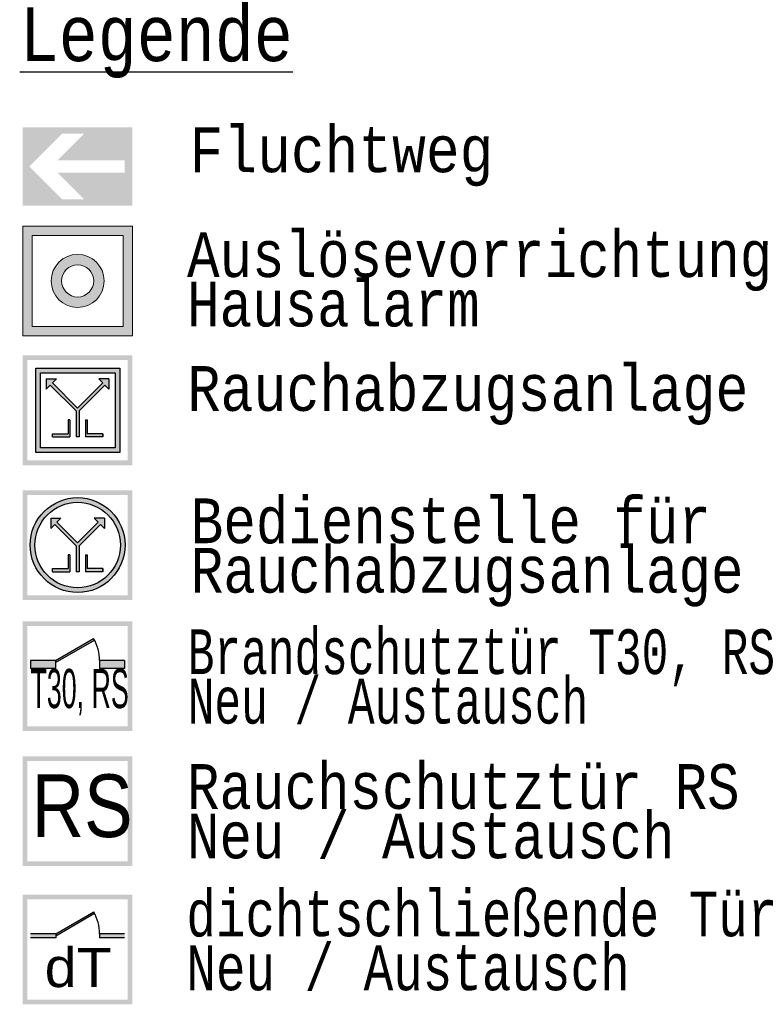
# Model space of a CAD drawing. Header units: metres. Extents: x -5 to 193, y -17 to 20.
# Tile 4 of 22: x -5.353 to -5.3119, y -4.9118 to -4.8568. Entities that reach past the tile are written whole.
import ezdxf

# ---------------------------------------------------------------- set-up
doc = ezdxf.new("R2010")
doc.units = ezdxf.units.M
doc.linetypes.add('AUSGEZOGEN', pattern=[0])
doc.linetypes.add('LINIE_9', pattern=[0.0003, 0, -0.0003])
doc.styles.add('ARIAL', font='ARIAL.TTF')
doc.styles.add('LUCIDACONSOLE', font='LUCON.TTF')

msp = doc.modelspace()

# ---------------------------------------------------------------- hatches: boundary and pattern name
at = {"linetype": 'AUSGEZOGEN', "lineweight": 25, "true_color": 0x00c600}
for points in [[(-5.346732, -4.86283), (-5.352857, -4.86283), (-5.352857, -4.865017), (-5.352494, -4.865017), (-5.350656, -4.86318), (-5.349419, -4.86318), (-5.350906, -4.864667), (-5.347169, -4.864667), (-5.347169, -4.865017), (-5.346732, -4.865017)], [(-5.350906, -4.865367), (-5.349419, -4.866855), (-5.350656, -4.866855), (-5.352494, -4.865017), (-5.352857, -4.865017), (-5.352857, -4.867205), (-5.346732, -4.867205), (-5.346732, -4.865017), (-5.347169, -4.865017), (-5.347169, -4.865367)]]:
    msp.add_hatch(color=92, dxfattribs=at).paths.add_polyline_path(points)
at = {"linetype": 'AUSGEZOGEN', "lineweight": 13}
h = msp.add_hatch(color=5, dxfattribs=at)
h.paths.add_polyline_path([(-5.346726, -4.868345), (-5.352854, -4.868345), (-5.352854, -4.874474), (-5.346726, -4.874474)])
h.paths.add_polyline_path([(-5.347251, -4.873948), (-5.352329, -4.873948), (-5.352329, -4.86887), (-5.347251, -4.86887)], flags=16)
h = msp.add_hatch(color=5, dxfattribs=at)
h.paths.add_polyline_path([(-5.34831, -4.871409), (-5.348311, -4.871383), (-5.348311, -4.871358), (-5.348312, -4.871332), (-5.348314, -4.871306), (-5.348316, -4.87128), (-5.348318, -4.871255), (-5.348321, -4.871229), (-5.348325, -4.871203), (-5.348329, -4.871178), (-5.348333, -4.871152), (-5.348337, -4.871127), (-5.348343, -4.871102), (-5.348348, -4.871076), (-5.348354, -4.871051), (-5.348361, -4.871026), (-5.348368, -4.871001), (-5.348375, -4.870977), (-5.348383, -4.870952), (-5.348391, -4.870928), (-5.3484, -4.870903), (-5.348409, -4.870879), (-5.348418, -4.870855), (-5.348428, -4.870831), (-5.348438, -4.870807), (-5.348449, -4.870784), (-5.34846, -4.870761), (-5.348472, -4.870738), (-5.348484, -4.870715), (-5.348496, -4.870692), (-5.348509, -4.870669), (-5.348522, -4.870647), (-5.348535, -4.870625), (-5.348549, -4.870603), (-5.348563, -4.870582), (-5.348578, -4.870561), (-5.348593, -4.87054), (-5.348608, -4.870519), (-5.348624, -4.870498), (-5.34864, -4.870478), (-5.348656, -4.870458), (-5.348673, -4.870439), (-5.34869, -4.870419), (-5.348708, -4.8704), (-5.348726, -4.870381), (-5.348744, -4.870363), (-5.348762, -4.870345), (-5.348781, -4.870327), (-5.3488, -4.87031), (-5.348819, -4.870293), (-5.348839, -4.870276), (-5.348859, -4.870259), (-5.348879, -4.870243), (-5.3489, -4.870228), (-5.34892, -4.870212), (-5.348941, -4.870197), (-5.348963, -4.870183), (-5.348984, -4.870168), (-5.349006, -4.870154), (-5.349028, -4.870141), (-5.34905, -4.870128), (-5.349073, -4.870115), (-5.349095, -4.870103), (-5.349118, -4.870091), (-5.349141, -4.870079), (-5.349165, -4.870068), (-5.349188, -4.870058), (-5.349212, -4.870047), (-5.349236, -4.870037), (-5.34926, -4.870028), (-5.349284, -4.870019), (-5.349308, -4.87001), (-5.349333, -4.870002), (-5.349357, -4.869994), (-5.349382, -4.869987), (-5.349407, -4.86998), (-5.349432, -4.869974), (-5.349457, -4.869967), (-5.349482, -4.869962), (-5.349508, -4.869957), (-5.349533, -4.869952), (-5.349559, -4.869948), (-5.349584, -4.869944), (-5.34961, -4.869941), (-5.349635, -4.869938), (-5.349661, -4.869935), (-5.349687, -4.869933), (-5.349713, -4.869932), (-5.349738, -4.86993), (-5.349764, -4.86993), (-5.34979, -4.86993), (-5.349816, -4.86993), (-5.349842, -4.86993), (-5.349867, -4.869932), (-5.349893, -4.869933), (-5.349919, -4.869935), (-5.349945, -4.869938), (-5.34997, -4.869941), (-5.349996, -4.869944), (-5.350021, -4.869948), (-5.350047, -4.869952), (-5.350072, -4.869957), (-5.350098, -4.869962), (-5.350123, -4.869967), (-5.350148, -4.869974), (-5.350173, -4.86998), (-5.350198, -4.869987), (-5.350223, -4.869994), (-5.350247, -4.870002), (-5.350272, -4.87001), (-5.350296, -4.870019), (-5.35032, -4.870028), (-5.350344, -4.870037), (-5.350368, -4.870047), (-5.350392, -4.870058), (-5.350415, -4.870068), (-5.350439, -4.870079), (-5.350462, -4.870091), (-5.350485, -4.870103), (-5.350507, -4.870115), (-5.35053, -4.870128), (-5.350552, -4.870141), (-5.350574, -4.870154), (-5.350596, -4.870168), (-5.350617, -4.870183), (-5.350639, -4.870197), (-5.35066, -4.870212), (-5.350681, -4.870228), (-5.350701, -4.870243), (-5.350721, -4.870259), (-5.350741, -4.870276), (-5.350761, -4.870293), (-5.35078, -4.87031), (-5.350799, -4.870327), (-5.350818, -4.870345), (-5.350836, -4.870363), (-5.350854, -4.870381), (-5.350872, -4.8704), (-5.35089, -4.870419), (-5.350907, -4.870439), (-5.350924, -4.870458), (-5.35094, -4.870478), (-5.350956, -4.870498), (-5.350972, -4.870519), (-5.350987, -4.87054), (-5.351002, -4.870561), (-5.351017, -4.870582), (-5.351031, -4.870603), (-5.351045, -4.870625), (-5.351058, -4.870647), (-5.351071, -4.870669), (-5.351084, -4.870692), (-5.351097, -4.870715), (-5.351108, -4.870738), (-5.35112, -4.870761), (-5.351131, -4.870784), (-5.351142, -4.870807), (-5.351152, -4.870831), (-5.351162, -4.870855), (-5.351171, -4.870879), (-5.35118, -4.870903), (-5.351189, -4.870928), (-5.351197, -4.870952), (-5.351205, -4.870977), (-5.351212, -4.871001), (-5.351219, -4.871026), (-5.351226, -4.871051), (-5.351232, -4.871076), (-5.351237, -4.871102), (-5.351243, -4.871127), (-5.351247, -4.871152), (-5.351252, -4.871178), (-5.351255, -4.871203), (-5.351259, -4.871229), (-5.351262, -4.871255), (-5.351264, -4.87128), (-5.351266, -4.871306), (-5.351268, -4.871332), (-5.351269, -4.871358), (-5.35127, -4.871383), (-5.35127, -4.871409), (-5.35127, -4.871435), (-5.351269, -4.871461), (-5.351268, -4.871487), (-5.351266, -4.871513), (-5.351264, -4.871538), (-5.351262, -4.871564), (-5.351259, -4.87159), (-5.351255, -4.871615), (-5.351252, -4.871641), (-5.351247, -4.871666), (-5.351243, -4.871692), (-5.351237, -4.871717), (-5.351232, -4.871742), (-5.351226, -4.871767), (-5.351219, -4.871792), (-5.351212, -4.871817), (-5.351205, -4.871842), (-5.351197, -4.871867), (-5.351189, -4.871891), (-5.35118, -4.871915), (-5.351171, -4.87194), (-5.351162, -4.871964), (-5.351152, -4.871987), (-5.351142, -4.872011), (-5.351131, -4.872035), (-5.35112, -4.872058), (-5.351108, -4.872081), (-5.351097, -4.872104), (-5.351084, -4.872127), (-5.351071, -4.872149), (-5.351058, -4.872171), (-5.351045, -4.872193), (-5.351031, -4.872215), (-5.351017, -4.872237), (-5.351002, -4.872258), (-5.350987, -4.872279), (-5.350972, -4.8723), (-5.350956, -4.87232), (-5.35094, -4.872341), (-5.350924, -4.87236), (-5.350907, -4.87238), (-5.35089, -4.872399), (-5.350872, -4.872418), (-5.350854, -4.872437), (-5.350836, -4.872456), (-5.350818, -4.872474), (-5.350799, -4.872491), (-5.35078, -4.872509), (-5.350761, -4.872526), (-5.350741, -4.872543), (-5.350721, -4.872559), (-5.350701, -4.872575), (-5.350681, -4.872591), (-5.35066, -4.872606), (-5.350639, -4.872621), (-5.350617, -4.872636), (-5.350596, -4.87265), (-5.350574, -4.872664), (-5.350552, -4.872678), (-5.35053, -4.872691), (-5.350507, -4.872703), (-5.350485, -4.872716), (-5.350462, -4.872728), (-5.350439, -4.872739), (-5.350415, -4.87275), (-5.350392, -4.872761), (-5.350368, -4.872771), (-5.350344, -4.872781), (-5.35032, -4.872791), (-5.350296, -4.8728), (-5.350272, -4.872808), (-5.350247, -4.872817), (-5.350223, -4.872824), (-5.350198, -4.872832), (-5.350173, -4.872839), (-5.350148, -4.872845), (-5.350123, -4.872851), (-5.350098, -4.872857), (-5.350072, -4.872862), (-5.350047, -4.872867), (-5.350021, -4.872871), (-5.349996, -4.872875), (-5.34997, -4.872878), (-5.349945, -4.872881), (-5.349919, -4.872883), (-5.349893, -4.872885), (-5.349867, -4.872887), (-5.349842, -4.872888), (-5.349816, -4.872889), (-5.34979, -4.872889), (-5.349764, -4.872889), (-5.349738, -4.872888), (-5.349713, -4.872887), (-5.349687, -4.872885), (-5.349661, -4.872883), (-5.349635, -4.872881), (-5.34961, -4.872878), (-5.349584, -4.872875), (-5.349559, -4.872871), (-5.349533, -4.872867), (-5.349508, -4.872862), (-5.349482, -4.872857), (-5.349457, -4.872851), (-5.349432, -4.872845), (-5.349407, -4.872839), (-5.349382, -4.872832), (-5.349357, -4.872824), (-5.349333, -4.872817), (-5.349308, -4.872808), (-5.349284, -4.8728), (-5.34926, -4.872791), (-5.349236, -4.872781), (-5.349212, -4.872771), (-5.349188, -4.872761), (-5.349165, -4.87275), (-5.349141, -4.872739), (-5.349118, -4.872728), (-5.349095, -4.872716), (-5.349073, -4.872703), (-5.34905, -4.872691), (-5.349028, -4.872678), (-5.349006, -4.872664), (-5.348984, -4.87265), (-5.348963, -4.872636), (-5.348941, -4.872621), (-5.34892, -4.872606), (-5.3489, -4.872591), (-5.348879, -4.872575), (-5.348859, -4.872559), (-5.348839, -4.872543), (-5.348819, -4.872526), (-5.3488, -4.872509), (-5.348781, -4.872491), (-5.348762, -4.872474), (-5.348744, -4.872456), (-5.348726, -4.872437), (-5.348708, -4.872418), (-5.34869, -4.872399), (-5.348673, -4.87238), (-5.348656, -4.87236), (-5.34864, -4.872341), (-5.348624, -4.87232), (-5.348608, -4.8723), (-5.348593, -4.872279), (-5.348578, -4.872258), (-5.348563, -4.872237), (-5.348549, -4.872215), (-5.348535, -4.872193), (-5.348522, -4.872171), (-5.348509, -4.872149), (-5.348496, -4.872127), (-5.348484, -4.872104), (-5.348472, -4.872081), (-5.34846, -4.872058), (-5.348449, -4.872035), (-5.348438, -4.872011), (-5.348428, -4.871987), (-5.348418, -4.871964), (-5.348409, -4.87194), (-5.3484, -4.871915), (-5.348391, -4.871891), (-5.348383, -4.871867), (-5.348375, -4.871842), (-5.348368, -4.871817), (-5.348361, -4.871792), (-5.348354, -4.871767), (-5.348348, -4.871742), (-5.348343, -4.871717), (-5.348337, -4.871692), (-5.348333, -4.871666), (-5.348329, -4.871641), (-5.348325, -4.871615), (-5.348321, -4.87159), (-5.348318, -4.871564), (-5.348316, -4.871538), (-5.348314, -4.871513), (-5.348312, -4.871487), (-5.348311, -4.871461), (-5.348311, -4.871435)])
h.paths.add_polyline_path([(-5.348894, -4.871394), (-5.348894, -4.871409), (-5.348894, -4.871425), (-5.348895, -4.871441), (-5.348896, -4.871456), (-5.348896, -4.871472), (-5.348898, -4.871487), (-5.348899, -4.871503), (-5.348901, -4.871518), (-5.348903, -4.871534), (-5.348905, -4.871549), (-5.348908, -4.871565), (-5.348911, -4.87158), (-5.348914, -4.871596), (-5.348917, -4.871611), (-5.348921, -4.871626), (-5.348925, -4.871641), (-5.348929, -4.871656), (-5.348933, -4.871671), (-5.348938, -4.871686), (-5.348943, -4.871701), (-5.348948, -4.871716), (-5.348954, -4.87173), (-5.34896, -4.871745), (-5.348965, -4.871759), (-5.348972, -4.871774), (-5.348978, -4.871788), (-5.348985, -4.871802), (-5.348992, -4.871816), (-5.348999, -4.87183), (-5.349007, -4.871844), (-5.349014, -4.871857), (-5.349022, -4.871871), (-5.34903, -4.871884), (-5.349039, -4.871897), (-5.349047, -4.87191), (-5.349056, -4.871923), (-5.349065, -4.871936), (-5.349075, -4.871948), (-5.349084, -4.871961), (-5.349094, -4.871973), (-5.349104, -4.871985), (-5.349114, -4.871997), (-5.349124, -4.872009), (-5.349135, -4.87202), (-5.349146, -4.872032), (-5.349157, -4.872043), (-5.349168, -4.872054), (-5.349179, -4.872064), (-5.349191, -4.872075), (-5.349202, -4.872085), (-5.349214, -4.872095), (-5.349226, -4.872105), (-5.349239, -4.872115), (-5.349251, -4.872125), (-5.349264, -4.872134), (-5.349276, -4.872143), (-5.349289, -4.872152), (-5.349302, -4.872161), (-5.349315, -4.872169), (-5.349329, -4.872177), (-5.349342, -4.872185), (-5.349356, -4.872193), (-5.349369, -4.8722), (-5.349383, -4.872207), (-5.349397, -4.872214), (-5.349411, -4.872221), (-5.349426, -4.872228), (-5.34944, -4.872234), (-5.349454, -4.87224), (-5.349469, -4.872246), (-5.349484, -4.872251), (-5.349498, -4.872256), (-5.349513, -4.872261), (-5.349528, -4.872266), (-5.349543, -4.87227), (-5.349558, -4.872275), (-5.349573, -4.872278), (-5.349589, -4.872282), (-5.349604, -4.872285), (-5.349619, -4.872289), (-5.349634, -4.872291), (-5.34965, -4.872294), (-5.349665, -4.872296), (-5.349681, -4.872298), (-5.349696, -4.8723), (-5.349712, -4.872302), (-5.349728, -4.872303), (-5.349743, -4.872304), (-5.349759, -4.872304), (-5.349774, -4.872305), (-5.34979, -4.872305), (-5.349806, -4.872305), (-5.349821, -4.872304), (-5.349837, -4.872304), (-5.349853, -4.872303), (-5.349868, -4.872302), (-5.349884, -4.8723), (-5.349899, -4.872298), (-5.349915, -4.872296), (-5.34993, -4.872294), (-5.349946, -4.872291), (-5.349961, -4.872289), (-5.349976, -4.872285), (-5.349992, -4.872282), (-5.350007, -4.872278), (-5.350022, -4.872275), (-5.350037, -4.87227), (-5.350052, -4.872266), (-5.350067, -4.872261), (-5.350082, -4.872256), (-5.350096, -4.872251), (-5.350111, -4.872246), (-5.350126, -4.87224), (-5.35014, -4.872234), (-5.350154, -4.872228), (-5.350169, -4.872221), (-5.350183, -4.872214), (-5.350197, -4.872207), (-5.350211, -4.8722), (-5.350224, -4.872193), (-5.350238, -4.872185), (-5.350251, -4.872177), (-5.350265, -4.872169), (-5.350278, -4.872161), (-5.350291, -4.872152), (-5.350304, -4.872143), (-5.350317, -4.872134), (-5.350329, -4.872125), (-5.350341, -4.872115), (-5.350354, -4.872105), (-5.350366, -4.872095), (-5.350378, -4.872085), (-5.350389, -4.872075), (-5.350401, -4.872064), (-5.350412, -4.872054), (-5.350423, -4.872043), (-5.350434, -4.872032), (-5.350445, -4.87202), (-5.350456, -4.872009), (-5.350466, -4.871997), (-5.350476, -4.871985), (-5.350486, -4.871973), (-5.350496, -4.871961), (-5.350505, -4.871948), (-5.350515, -4.871936), (-5.350524, -4.871923), (-5.350533, -4.87191), (-5.350541, -4.871897), (-5.35055, -4.871884), (-5.350558, -4.871871), (-5.350566, -4.871857), (-5.350573, -4.871844), (-5.350581, -4.87183), (-5.350588, -4.871816), (-5.350595, -4.871802), (-5.350602, -4.871788), (-5.350608, -4.871774), (-5.350615, -4.871759), (-5.350621, -4.871745), (-5.350626, -4.87173), (-5.350632, -4.871716), (-5.350637, -4.871701), (-5.350642, -4.871686), (-5.350647, -4.871671), (-5.350651, -4.871656), (-5.350655, -4.871641), (-5.350659, -4.871626), (-5.350663, -4.871611), (-5.350666, -4.871596), (-5.350669, -4.87158), (-5.350672, -4.871565), (-5.350675, -4.871549), (-5.350677, -4.871534), (-5.350679, -4.871518), (-5.350681, -4.871503), (-5.350682, -4.871487), (-5.350684, -4.871472), (-5.350685, -4.871456), (-5.350685, -4.871441), (-5.350686, -4.871425), (-5.350686, -4.871409), (-5.350686, -4.871394), (-5.350685, -4.871378), (-5.350685, -4.871362), (-5.350684, -4.871347), (-5.350682, -4.871331), (-5.350681, -4.871316), (-5.350679, -4.8713), (-5.350677, -4.871285), (-5.350675, -4.871269), (-5.350672, -4.871254), (-5.350669, -4.871238), (-5.350666, -4.871223), (-5.350663, -4.871208), (-5.350659, -4.871193), (-5.350655, -4.871177), (-5.350651, -4.871162), (-5.350647, -4.871147), (-5.350642, -4.871132), (-5.350637, -4.871118), (-5.350632, -4.871103), (-5.350626, -4.871088), (-5.350621, -4.871074), (-5.350615, -4.871059), (-5.350608, -4.871045), (-5.350602, -4.871031), (-5.350595, -4.871017), (-5.350588, -4.871003), (-5.350581, -4.870989), (-5.350573, -4.870975), (-5.350566, -4.870961), (-5.350558, -4.870948), (-5.35055, -4.870935), (-5.350541, -4.870921), (-5.350533, -4.870908), (-5.350524, -4.870896), (-5.350515, -4.870883), (-5.350505, -4.87087), (-5.350496, -4.870858), (-5.350486, -4.870846), (-5.350476, -4.870834), (-5.350466, -4.870822), (-5.350456, -4.87081), (-5.350445, -4.870798), (-5.350434, -4.870787), (-5.350423, -4.870776), (-5.350412, -4.870765), (-5.350401, -4.870754), (-5.350389, -4.870744), (-5.350378, -4.870733), (-5.350366, -4.870723), (-5.350354, -4.870713), (-5.350341, -4.870703), (-5.350329, -4.870694), (-5.350317, -4.870685), (-5.350304, -4.870676), (-5.350291, -4.870667), (-5.350278, -4.870658), (-5.350265, -4.87065), (-5.350251, -4.870641), (-5.350238, -4.870634), (-5.350224, -4.870626), (-5.350211, -4.870618), (-5.350197, -4.870611), (-5.350183, -4.870604), (-5.350169, -4.870597), (-5.350154, -4.870591), (-5.35014, -4.870585), (-5.350126, -4.870579), (-5.350111, -4.870573), (-5.350096, -4.870568), (-5.350082, -4.870562), (-5.350067, -4.870557), (-5.350052, -4.870553), (-5.350037, -4.870548), (-5.350022, -4.870544), (-5.350007, -4.87054), (-5.349992, -4.870537), (-5.349976, -4.870533), (-5.349961, -4.87053), (-5.349946, -4.870527), (-5.34993, -4.870525), (-5.349915, -4.870522), (-5.349899, -4.87052), (-5.349884, -4.870518), (-5.349868, -4.870517), (-5.349853, -4.870516), (-5.349837, -4.870515), (-5.349821, -4.870514), (-5.349806, -4.870514), (-5.34979, -4.870514), (-5.349774, -4.870514), (-5.349759, -4.870514), (-5.349743, -4.870515), (-5.349728, -4.870516), (-5.349712, -4.870517), (-5.349696, -4.870518), (-5.349681, -4.87052), (-5.349665, -4.870522), (-5.34965, -4.870525), (-5.349634, -4.870527), (-5.349619, -4.87053), (-5.349604, -4.870533), (-5.349589, -4.870537), (-5.349573, -4.87054), (-5.349558, -4.870544), (-5.349543, -4.870548), (-5.349528, -4.870553), (-5.349513, -4.870557), (-5.349498, -4.870562), (-5.349484, -4.870568), (-5.349469, -4.870573), (-5.349454, -4.870579), (-5.34944, -4.870585), (-5.349426, -4.870591), (-5.349411, -4.870597), (-5.349397, -4.870604), (-5.349383, -4.870611), (-5.349369, -4.870618), (-5.349356, -4.870626), (-5.349342, -4.870634), (-5.349329, -4.870641), (-5.349315, -4.87065), (-5.349302, -4.870658), (-5.349289, -4.870667), (-5.349276, -4.870676), (-5.349264, -4.870685), (-5.349251, -4.870694), (-5.349239, -4.870703), (-5.349226, -4.870713), (-5.349214, -4.870723), (-5.349202, -4.870733), (-5.349191, -4.870744), (-5.349179, -4.870754), (-5.349168, -4.870765), (-5.349157, -4.870776), (-5.349146, -4.870787), (-5.349135, -4.870798), (-5.349124, -4.87081), (-5.349114, -4.870822), (-5.349104, -4.870834), (-5.349094, -4.870846), (-5.349084, -4.870858), (-5.349075, -4.87087), (-5.349065, -4.870883), (-5.349056, -4.870896), (-5.349047, -4.870908), (-5.349039, -4.870921), (-5.34903, -4.870935), (-5.349022, -4.870948), (-5.349014, -4.870961), (-5.349007, -4.870975), (-5.348999, -4.870989), (-5.348992, -4.871003), (-5.348985, -4.871017), (-5.348978, -4.871031), (-5.348972, -4.871045), (-5.348965, -4.871059), (-5.34896, -4.871074), (-5.348954, -4.871088), (-5.348948, -4.871103), (-5.348943, -4.871118), (-5.348938, -4.871132), (-5.348933, -4.871147), (-5.348929, -4.871162), (-5.348925, -4.871177), (-5.348921, -4.871193), (-5.348917, -4.871208), (-5.348914, -4.871223), (-5.348911, -4.871238), (-5.348908, -4.871254), (-5.348905, -4.871269), (-5.348903, -4.871285), (-5.348901, -4.8713), (-5.348899, -4.871316), (-5.348898, -4.871331), (-5.348896, -4.871347), (-5.348896, -4.871362), (-5.348895, -4.871378)], flags=16)
at = {"linetype": 'LINIE_9', "lineweight": 140}
h = msp.add_hatch(color=1, dxfattribs=at)
h.paths.add_polyline_path([(-5.346729, -4.875569), (-5.352854, -4.875569), (-5.352854, -4.881694), (-5.346729, -4.881694)])
h.paths.add_polyline_path([(-5.352592, -4.875831), (-5.346992, -4.875831), (-5.346992, -4.881431), (-5.352592, -4.881431)], flags=16)
at = {"linetype": 'AUSGEZOGEN', "lineweight": 25}
h = msp.add_hatch(color=0, dxfattribs=at)
h.paths.add_polyline_path([(-5.347429, -4.876269), (-5.352128, -4.876269), (-5.352128, -4.880994), (-5.347429, -4.880994)])
h.paths.add_polyline_path([(-5.347692, -4.880731), (-5.351866, -4.880731), (-5.351866, -4.876531), (-5.347692, -4.876531)], flags=16)
for points in [[(-5.348042, -4.877452), (-5.348042, -4.876881), (-5.348613, -4.876881), (-5.348389, -4.877105), (-5.349792, -4.878507), (-5.351194, -4.877105), (-5.35097, -4.876881), (-5.351542, -4.876881), (-5.351542, -4.877452), (-5.351318, -4.877229), (-5.349879, -4.878667), (-5.349879, -4.880119), (-5.349704, -4.880119), (-5.349704, -4.878667), (-5.348266, -4.877229)], [(-5.351192, -4.879944), (-5.351192, -4.880119), (-5.350229, -4.880119), (-5.350229, -4.879168), (-5.350317, -4.879168), (-5.350317, -4.879944)], [(-5.348392, -4.880119), (-5.348392, -4.879944), (-5.349267, -4.879944), (-5.349267, -4.879168), (-5.349354, -4.879168), (-5.349354, -4.880119)], [(-5.348291, -4.885225), (-5.348291, -4.884654), (-5.348863, -4.884654), (-5.348639, -4.884878), (-5.349792, -4.886031), (-5.350945, -4.884878), (-5.350721, -4.884654), (-5.351293, -4.884654), (-5.351293, -4.885225), (-5.351069, -4.885002), (-5.349879, -4.886191), (-5.349879, -4.887642), (-5.349704, -4.887642), (-5.349704, -4.886191), (-5.348515, -4.885002)], [(-5.351192, -4.887467), (-5.351192, -4.887642), (-5.350229, -4.887642), (-5.350229, -4.886691), (-5.350317, -4.886691), (-5.350317, -4.887467)], [(-5.348392, -4.887642), (-5.348392, -4.887467), (-5.349267, -4.887467), (-5.349267, -4.886691), (-5.349354, -4.886691), (-5.349354, -4.887642)]]:
    msp.add_hatch(color=0, dxfattribs=at).paths.add_polyline_path(points)
at = {"linetype": 'LINIE_9', "lineweight": 140}
h = msp.add_hatch(color=1, dxfattribs=at)
h.paths.add_polyline_path([(-5.346729, -4.883092), (-5.352854, -4.883092), (-5.352854, -4.889217), (-5.346729, -4.889217)])
h.paths.add_polyline_path([(-5.352592, -4.883355), (-5.346992, -4.883355), (-5.346992, -4.888955), (-5.352592, -4.888955)], flags=16)
at = {"linetype": 'AUSGEZOGEN', "lineweight": 25}
h = msp.add_hatch(color=0, dxfattribs=at)
h.paths.add_polyline_path([(-5.347143, -4.886155), (-5.347143, -4.886109), (-5.347144, -4.886062), (-5.347146, -4.886016), (-5.347149, -4.88597), (-5.347153, -4.885924), (-5.347157, -4.885878), (-5.347162, -4.885832), (-5.347168, -4.885786), (-5.347175, -4.88574), (-5.347183, -4.885695), (-5.347191, -4.885649), (-5.347201, -4.885604), (-5.347211, -4.885559), (-5.347221, -4.885514), (-5.347233, -4.885469), (-5.347245, -4.885425), (-5.347258, -4.88538), (-5.347272, -4.885336), (-5.347287, -4.885292), (-5.347302, -4.885249), (-5.347319, -4.885205), (-5.347336, -4.885162), (-5.347353, -4.88512), (-5.347372, -4.885077), (-5.347391, -4.885035), (-5.347411, -4.884993), (-5.347431, -4.884952), (-5.347453, -4.884911), (-5.347475, -4.88487), (-5.347498, -4.88483), (-5.347521, -4.88479), (-5.347545, -4.884751), (-5.34757, -4.884712), (-5.347596, -4.884673), (-5.347622, -4.884635), (-5.347649, -4.884598), (-5.347676, -4.88456), (-5.347704, -4.884524), (-5.347733, -4.884488), (-5.347762, -4.884452), (-5.347792, -4.884417), (-5.347823, -4.884382), (-5.347854, -4.884348), (-5.347886, -4.884315), (-5.347919, -4.884282), (-5.347952, -4.884249), (-5.347985, -4.884217), (-5.348019, -4.884186), (-5.348054, -4.884155), (-5.348089, -4.884125), (-5.348125, -4.884096), (-5.348161, -4.884067), (-5.348198, -4.884039), (-5.348235, -4.884012), (-5.348272, -4.883985), (-5.34831, -4.883959), (-5.348349, -4.883933), (-5.348388, -4.883908), (-5.348427, -4.883884), (-5.348467, -4.883861), (-5.348507, -4.883838), (-5.348548, -4.883816), (-5.348589, -4.883794), (-5.348631, -4.883774), (-5.348672, -4.883754), (-5.348714, -4.883735), (-5.348757, -4.883716), (-5.348799, -4.883699), (-5.348842, -4.883682), (-5.348886, -4.883665), (-5.348929, -4.88365), (-5.348973, -4.883635), (-5.349017, -4.883621), (-5.349062, -4.883608), (-5.349106, -4.883596), (-5.349151, -4.883584), (-5.349196, -4.883573), (-5.349241, -4.883563), (-5.349286, -4.883554), (-5.349332, -4.883546), (-5.349377, -4.883538), (-5.349423, -4.883531), (-5.349469, -4.883525), (-5.349515, -4.88352), (-5.349561, -4.883516), (-5.349607, -4.883512), (-5.349653, -4.883509), (-5.349699, -4.883507), (-5.349746, -4.883506), (-5.349792, -4.883506), (-5.349838, -4.883506), (-5.349884, -4.883507), (-5.34993, -4.883509), (-5.349977, -4.883512), (-5.350023, -4.883516), (-5.350069, -4.88352), (-5.350115, -4.883525), (-5.350161, -4.883531), (-5.350206, -4.883538), (-5.350252, -4.883546), (-5.350297, -4.883554), (-5.350343, -4.883563), (-5.350388, -4.883573), (-5.350433, -4.883584), (-5.350477, -4.883596), (-5.350522, -4.883608), (-5.350566, -4.883621), (-5.35061, -4.883635), (-5.350654, -4.88365), (-5.350698, -4.883665), (-5.350741, -4.883682), (-5.350784, -4.883699), (-5.350827, -4.883716), (-5.350869, -4.883735), (-5.350911, -4.883754), (-5.350953, -4.883774), (-5.350995, -4.883794), (-5.351036, -4.883816), (-5.351076, -4.883838), (-5.351116, -4.883861), (-5.351156, -4.883884), (-5.351196, -4.883908), (-5.351235, -4.883933), (-5.351273, -4.883959), (-5.351311, -4.883985), (-5.351349, -4.884012), (-5.351386, -4.884039), (-5.351423, -4.884067), (-5.351459, -4.884096), (-5.351495, -4.884125), (-5.35153, -4.884155), (-5.351564, -4.884186), (-5.351599, -4.884217), (-5.351632, -4.884249), (-5.351665, -4.884282), (-5.351697, -4.884315), (-5.351729, -4.884348), (-5.351761, -4.884382), (-5.351791, -4.884417), (-5.351821, -4.884452), (-5.351851, -4.884488), (-5.351879, -4.884524), (-5.351908, -4.88456), (-5.351935, -4.884598), (-5.351962, -4.884635), (-5.351988, -4.884673), (-5.352014, -4.884712), (-5.352038, -4.884751), (-5.352063, -4.88479), (-5.352086, -4.88483), (-5.352109, -4.88487), (-5.352131, -4.884911), (-5.352152, -4.884952), (-5.352173, -4.884993), (-5.352193, -4.885035), (-5.352212, -4.885077), (-5.35223, -4.88512), (-5.352248, -4.885162), (-5.352265, -4.885205), (-5.352281, -4.885249), (-5.352297, -4.885292), (-5.352311, -4.885336), (-5.352325, -4.88538), (-5.352338, -4.885425), (-5.352351, -4.885469), (-5.352362, -4.885514), (-5.352373, -4.885559), (-5.352383, -4.885604), (-5.352392, -4.885649), (-5.352401, -4.885695), (-5.352408, -4.88574), (-5.352415, -4.885786), (-5.352421, -4.885832), (-5.352427, -4.885878), (-5.352431, -4.885924), (-5.352435, -4.88597), (-5.352437, -4.886016), (-5.352439, -4.886062), (-5.352441, -4.886109), (-5.352441, -4.886155), (-5.352441, -4.886201), (-5.352439, -4.886247), (-5.352437, -4.886293), (-5.352435, -4.88634), (-5.352431, -4.886386), (-5.352427, -4.886432), (-5.352421, -4.886478), (-5.352415, -4.886523), (-5.352408, -4.886569), (-5.352401, -4.886615), (-5.352392, -4.88666), (-5.352383, -4.886706), (-5.352373, -4.886751), (-5.352362, -4.886796), (-5.352351, -4.88684), (-5.352338, -4.886885), (-5.352325, -4.886929), (-5.352311, -4.886973), (-5.352297, -4.887017), (-5.352281, -4.887061), (-5.352265, -4.887104), (-5.352248, -4.887147), (-5.35223, -4.88719), (-5.352212, -4.887232), (-5.352193, -4.887274), (-5.352173, -4.887316), (-5.352152, -4.887357), (-5.352131, -4.887398), (-5.352109, -4.887439), (-5.352086, -4.887479), (-5.352063, -4.887519), (-5.352038, -4.887559), (-5.352014, -4.887598), (-5.351988, -4.887636), (-5.351962, -4.887674), (-5.351935, -4.887712), (-5.351908, -4.887749), (-5.351879, -4.887786), (-5.351851, -4.887822), (-5.351821, -4.887858), (-5.351791, -4.887893), (-5.351761, -4.887927), (-5.351729, -4.887962), (-5.351697, -4.887995), (-5.351665, -4.888028), (-5.351632, -4.88806), (-5.351599, -4.888092), (-5.351564, -4.888123), (-5.35153, -4.888154), (-5.351495, -4.888184), (-5.351459, -4.888214), (-5.351423, -4.888242), (-5.351386, -4.88827), (-5.351349, -4.888298), (-5.351311, -4.888325), (-5.351273, -4.888351), (-5.351235, -4.888377), (-5.351196, -4.888401), (-5.351156, -4.888426), (-5.351116, -4.888449), (-5.351076, -4.888472), (-5.351036, -4.888494), (-5.350995, -4.888515), (-5.350953, -4.888536), (-5.350911, -4.888556), (-5.350869, -4.888575), (-5.350827, -4.888593), (-5.350784, -4.888611), (-5.350741, -4.888628), (-5.350698, -4.888644), (-5.350654, -4.88866), (-5.35061, -4.888674), (-5.350566, -4.888688), (-5.350522, -4.888701), (-5.350477, -4.888714), (-5.350433, -4.888725), (-5.350388, -4.888736), (-5.350343, -4.888746), (-5.350297, -4.888755), (-5.350252, -4.888764), (-5.350206, -4.888771), (-5.350161, -4.888778), (-5.350115, -4.888784), (-5.350069, -4.888789), (-5.350023, -4.888794), (-5.349977, -4.888797), (-5.34993, -4.8888), (-5.349884, -4.888802), (-5.349838, -4.888804), (-5.349792, -4.888804), (-5.349746, -4.888804), (-5.349699, -4.888802), (-5.349653, -4.8888), (-5.349607, -4.888797), (-5.349561, -4.888794), (-5.349515, -4.888789), (-5.349469, -4.888784), (-5.349423, -4.888778), (-5.349377, -4.888771), (-5.349332, -4.888764), (-5.349286, -4.888755), (-5.349241, -4.888746), (-5.349196, -4.888736), (-5.349151, -4.888725), (-5.349106, -4.888714), (-5.349062, -4.888701), (-5.349017, -4.888688), (-5.348973, -4.888674), (-5.348929, -4.88866), (-5.348886, -4.888644), (-5.348842, -4.888628), (-5.348799, -4.888611), (-5.348757, -4.888593), (-5.348714, -4.888575), (-5.348672, -4.888556), (-5.348631, -4.888536), (-5.348589, -4.888515), (-5.348548, -4.888494), (-5.348507, -4.888472), (-5.348467, -4.888449), (-5.348427, -4.888426), (-5.348388, -4.888401), (-5.348349, -4.888377), (-5.34831, -4.888351), (-5.348272, -4.888325), (-5.348235, -4.888298), (-5.348198, -4.88827), (-5.348161, -4.888242), (-5.348125, -4.888214), (-5.348089, -4.888184), (-5.348054, -4.888154), (-5.348019, -4.888123), (-5.347985, -4.888092), (-5.347952, -4.88806), (-5.347919, -4.888028), (-5.347886, -4.887995), (-5.347854, -4.887962), (-5.347823, -4.887927), (-5.347792, -4.887893), (-5.347762, -4.887858), (-5.347733, -4.887822), (-5.347704, -4.887786), (-5.347676, -4.887749), (-5.347649, -4.887712), (-5.347622, -4.887674), (-5.347596, -4.887636), (-5.34757, -4.887598), (-5.347545, -4.887559), (-5.347521, -4.887519), (-5.347498, -4.887479), (-5.347475, -4.887439), (-5.347453, -4.887398), (-5.347431, -4.887357), (-5.347411, -4.887316), (-5.347391, -4.887274), (-5.347372, -4.887232), (-5.347353, -4.88719), (-5.347336, -4.887147), (-5.347319, -4.887104), (-5.347302, -4.887061), (-5.347287, -4.887017), (-5.347272, -4.886973), (-5.347258, -4.886929), (-5.347245, -4.886885), (-5.347233, -4.88684), (-5.347221, -4.886796), (-5.347211, -4.886751), (-5.347201, -4.886706), (-5.347191, -4.88666), (-5.347183, -4.886615), (-5.347175, -4.886569), (-5.347168, -4.886523), (-5.347162, -4.886478), (-5.347157, -4.886432), (-5.347153, -4.886386), (-5.347149, -4.88634), (-5.347146, -4.886293), (-5.347144, -4.886247), (-5.347143, -4.886201)])
h.paths.add_polyline_path([(-5.347406, -4.886113), (-5.347405, -4.886155), (-5.347406, -4.886196), (-5.347407, -4.886238), (-5.347408, -4.88628), (-5.347411, -4.886321), (-5.347414, -4.886363), (-5.347418, -4.886404), (-5.347423, -4.886446), (-5.347428, -4.886487), (-5.347435, -4.886528), (-5.347441, -4.886569), (-5.347449, -4.88661), (-5.347457, -4.886651), (-5.347466, -4.886692), (-5.347476, -4.886732), (-5.347486, -4.886772), (-5.347498, -4.886813), (-5.347509, -4.886853), (-5.347522, -4.886892), (-5.347535, -4.886932), (-5.347549, -4.886971), (-5.347564, -4.88701), (-5.347579, -4.887049), (-5.347595, -4.887087), (-5.347612, -4.887126), (-5.347629, -4.887163), (-5.347647, -4.887201), (-5.347665, -4.887238), (-5.347685, -4.887275), (-5.347704, -4.887312), (-5.347725, -4.887348), (-5.347746, -4.887384), (-5.347768, -4.88742), (-5.34779, -4.887455), (-5.347813, -4.887489), (-5.347837, -4.887524), (-5.347861, -4.887558), (-5.347886, -4.887591), (-5.347911, -4.887624), (-5.347937, -4.887657), (-5.347964, -4.887689), (-5.347991, -4.887721), (-5.348018, -4.887752), (-5.348046, -4.887782), (-5.348075, -4.887813), (-5.348104, -4.887842), (-5.348134, -4.887872), (-5.348164, -4.8879), (-5.348195, -4.887928), (-5.348226, -4.887956), (-5.348258, -4.887983), (-5.34829, -4.88801), (-5.348322, -4.888035), (-5.348356, -4.888061), (-5.348389, -4.888086), (-5.348423, -4.88811), (-5.348457, -4.888133), (-5.348492, -4.888156), (-5.348527, -4.888179), (-5.348563, -4.888201), (-5.348599, -4.888222), (-5.348635, -4.888242), (-5.348671, -4.888262), (-5.348708, -4.888281), (-5.348746, -4.8883), (-5.348783, -4.888318), (-5.348821, -4.888335), (-5.348859, -4.888352), (-5.348898, -4.888368), (-5.348937, -4.888383), (-5.348976, -4.888398), (-5.349015, -4.888411), (-5.349054, -4.888425), (-5.349094, -4.888437), (-5.349134, -4.888449), (-5.349174, -4.88846), (-5.349214, -4.888471), (-5.349255, -4.88848), (-5.349296, -4.888489), (-5.349336, -4.888498), (-5.349377, -4.888505), (-5.349418, -4.888512), (-5.34946, -4.888518), (-5.349501, -4.888524), (-5.349542, -4.888528), (-5.349584, -4.888532), (-5.349625, -4.888536), (-5.349667, -4.888538), (-5.349709, -4.88854), (-5.34975, -4.888541), (-5.349792, -4.888541), (-5.349833, -4.888541), (-5.349875, -4.88854), (-5.349917, -4.888538), (-5.349958, -4.888536), (-5.35, -4.888532), (-5.350041, -4.888528), (-5.350083, -4.888524), (-5.350124, -4.888518), (-5.350165, -4.888512), (-5.350206, -4.888505), (-5.350247, -4.888498), (-5.350288, -4.888489), (-5.350329, -4.88848), (-5.350369, -4.888471), (-5.35041, -4.88846), (-5.35045, -4.888449), (-5.35049, -4.888437), (-5.350529, -4.888425), (-5.350569, -4.888411), (-5.350608, -4.888398), (-5.350647, -4.888383), (-5.350686, -4.888368), (-5.350724, -4.888352), (-5.350763, -4.888335), (-5.3508, -4.888318), (-5.350838, -4.8883), (-5.350875, -4.888281), (-5.350912, -4.888262), (-5.350949, -4.888242), (-5.350985, -4.888222), (-5.351021, -4.888201), (-5.351057, -4.888179), (-5.351092, -4.888156), (-5.351126, -4.888133), (-5.351161, -4.88811), (-5.351195, -4.888086), (-5.351228, -4.888061), (-5.351261, -4.888035), (-5.351294, -4.88801), (-5.351326, -4.887983), (-5.351358, -4.887956), (-5.351389, -4.887928), (-5.35142, -4.8879), (-5.35145, -4.887872), (-5.351479, -4.887842), (-5.351509, -4.887813), (-5.351537, -4.887782), (-5.351565, -4.887752), (-5.351593, -4.887721), (-5.35162, -4.887689), (-5.351647, -4.887657), (-5.351673, -4.887624), (-5.351698, -4.887591), (-5.351723, -4.887558), (-5.351747, -4.887524), (-5.35177, -4.887489), (-5.351793, -4.887455), (-5.351816, -4.88742), (-5.351838, -4.887384), (-5.351859, -4.887348), (-5.351879, -4.887312), (-5.351899, -4.887275), (-5.351918, -4.887238), (-5.351937, -4.887201), (-5.351955, -4.887163), (-5.351972, -4.887126), (-5.351989, -4.887087), (-5.352005, -4.887049), (-5.35202, -4.88701), (-5.352035, -4.886971), (-5.352048, -4.886932), (-5.352062, -4.886892), (-5.352074, -4.886853), (-5.352086, -4.886813), (-5.352097, -4.886772), (-5.352108, -4.886732), (-5.352117, -4.886692), (-5.352126, -4.886651), (-5.352135, -4.88661), (-5.352142, -4.886569), (-5.352149, -4.886528), (-5.352155, -4.886487), (-5.352161, -4.886446), (-5.352165, -4.886404), (-5.352169, -4.886363), (-5.352173, -4.886321), (-5.352175, -4.88628), (-5.352177, -4.886238), (-5.352178, -4.886196), (-5.352179, -4.886155), (-5.352178, -4.886113), (-5.352177, -4.886071), (-5.352175, -4.88603), (-5.352173, -4.885988), (-5.352169, -4.885947), (-5.352165, -4.885905), (-5.352161, -4.885864), (-5.352155, -4.885823), (-5.352149, -4.885781), (-5.352142, -4.88574), (-5.352135, -4.885699), (-5.352126, -4.885659), (-5.352117, -4.885618), (-5.352108, -4.885577), (-5.352097, -4.885537), (-5.352086, -4.885497), (-5.352074, -4.885457), (-5.352062, -4.885417), (-5.352048, -4.885378), (-5.352035, -4.885338), (-5.35202, -4.885299), (-5.352005, -4.885261), (-5.351989, -4.885222), (-5.351972, -4.885184), (-5.351955, -4.885146), (-5.351937, -4.885109), (-5.351918, -4.885071), (-5.351899, -4.885034), (-5.351879, -4.884998), (-5.351859, -4.884961), (-5.351838, -4.884926), (-5.351816, -4.88489), (-5.351793, -4.884855), (-5.35177, -4.88482), (-5.351747, -4.884786), (-5.351723, -4.884752), (-5.351698, -4.884718), (-5.351673, -4.884685), (-5.351647, -4.884653), (-5.35162, -4.884621), (-5.351593, -4.884589), (-5.351565, -4.884558), (-5.351537, -4.884527), (-5.351509, -4.884497), (-5.351479, -4.884467), (-5.35145, -4.884438), (-5.35142, -4.884409), (-5.351389, -4.884381), (-5.351358, -4.884354), (-5.351326, -4.884326), (-5.351294, -4.8843), (-5.351261, -4.884274), (-5.351228, -4.884249), (-5.351195, -4.884224), (-5.351161, -4.8842), (-5.351126, -4.884176), (-5.351092, -4.884153), (-5.351057, -4.884131), (-5.351021, -4.884109), (-5.350985, -4.884088), (-5.350949, -4.884067), (-5.350912, -4.884047), (-5.350875, -4.884028), (-5.350838, -4.88401), (-5.3508, -4.883992), (-5.350763, -4.883974), (-5.350724, -4.883958), (-5.350686, -4.883942), (-5.350647, -4.883927), (-5.350608, -4.883912), (-5.350569, -4.883898), (-5.350529, -4.883885), (-5.35049, -4.883872), (-5.35045, -4.883861), (-5.35041, -4.883849), (-5.350369, -4.883839), (-5.350329, -4.883829), (-5.350288, -4.88382), (-5.350247, -4.883812), (-5.350206, -4.883804), (-5.350165, -4.883797), (-5.350124, -4.883791), (-5.350083, -4.883786), (-5.350041, -4.883781), (-5.35, -4.883777), (-5.349958, -4.883774), (-5.349917, -4.883771), (-5.349875, -4.88377), (-5.349833, -4.883768), (-5.349792, -4.883768), (-5.34975, -4.883768), (-5.349709, -4.88377), (-5.349667, -4.883771), (-5.349625, -4.883774), (-5.349584, -4.883777), (-5.349542, -4.883781), (-5.349501, -4.883786), (-5.34946, -4.883791), (-5.349418, -4.883797), (-5.349377, -4.883804), (-5.349336, -4.883812), (-5.349296, -4.88382), (-5.349255, -4.883829), (-5.349214, -4.883839), (-5.349174, -4.883849), (-5.349134, -4.883861), (-5.349094, -4.883872), (-5.349054, -4.883885), (-5.349015, -4.883898), (-5.348976, -4.883912), (-5.348937, -4.883927), (-5.348898, -4.883942), (-5.348859, -4.883958), (-5.348821, -4.883974), (-5.348783, -4.883992), (-5.348746, -4.88401), (-5.348708, -4.884028), (-5.348671, -4.884047), (-5.348635, -4.884067), (-5.348599, -4.884088), (-5.348563, -4.884109), (-5.348527, -4.884131), (-5.348492, -4.884153), (-5.348457, -4.884176), (-5.348423, -4.8842), (-5.348389, -4.884224), (-5.348356, -4.884249), (-5.348322, -4.884274), (-5.34829, -4.8843), (-5.348258, -4.884326), (-5.348226, -4.884354), (-5.348195, -4.884381), (-5.348164, -4.884409), (-5.348134, -4.884438), (-5.348104, -4.884467), (-5.348075, -4.884497), (-5.348046, -4.884527), (-5.348018, -4.884558), (-5.347991, -4.884589), (-5.347964, -4.884621), (-5.347937, -4.884653), (-5.347911, -4.884685), (-5.347886, -4.884718), (-5.347861, -4.884752), (-5.347837, -4.884786), (-5.347813, -4.88482), (-5.34779, -4.884855), (-5.347768, -4.88489), (-5.347746, -4.884926), (-5.347725, -4.884961), (-5.347704, -4.884998), (-5.347685, -4.885034), (-5.347665, -4.885071), (-5.347647, -4.885109), (-5.347629, -4.885146), (-5.347612, -4.885184), (-5.347595, -4.885222), (-5.347579, -4.885261), (-5.347564, -4.885299), (-5.347549, -4.885338), (-5.347535, -4.885378), (-5.347522, -4.885417), (-5.347509, -4.885457), (-5.347498, -4.885497), (-5.347486, -4.885537), (-5.347476, -4.885577), (-5.347466, -4.885618), (-5.347457, -4.885659), (-5.347449, -4.885699), (-5.347441, -4.88574), (-5.347435, -4.885781), (-5.347428, -4.885823), (-5.347423, -4.885864), (-5.347418, -4.885905), (-5.347414, -4.885947), (-5.347411, -4.885988), (-5.347408, -4.88603), (-5.347407, -4.886071)], flags=16)
at = {"linetype": 'LINIE_9', "lineweight": 140}
h = msp.add_hatch(color=1, dxfattribs=at)
h.paths.add_polyline_path([(-5.346732, -4.890418), (-5.352857, -4.890418), (-5.352857, -4.896543), (-5.346732, -4.896543)])
h.paths.add_polyline_path([(-5.352594, -4.89068), (-5.346994, -4.89068), (-5.346994, -4.89628), (-5.352594, -4.89628)], flags=16)
at = {"linetype": 'AUSGEZOGEN', "lineweight": 140}
for points in [[(-5.351019, -4.892605), (-5.351019, -4.892716), (-5.34885, -4.891463), (-5.348898, -4.89138)], [(-5.351019, -4.893043), (-5.351019, -4.892605), (-5.352419, -4.892605), (-5.352419, -4.893043)], [(-5.347169, -4.893043), (-5.347169, -4.892605), (-5.348569, -4.892605), (-5.348569, -4.893043)], [(-5.351017, -4.907857), (-5.351017, -4.907967), (-5.348847, -4.906715), (-5.348895, -4.906632)], [(-5.351017, -4.908076), (-5.351017, -4.907857), (-5.352417, -4.907857), (-5.352417, -4.908076)], [(-5.347167, -4.908076), (-5.347167, -4.907857), (-5.348567, -4.907857), (-5.348567, -4.908076)]]:
    msp.add_hatch(color=0, dxfattribs=at).paths.add_polyline_path(points)
at = {"linetype": 'LINIE_9', "lineweight": 140}
h = msp.add_hatch(color=1, dxfattribs=at)
h.paths.add_polyline_path([(-5.346732, -4.897941), (-5.352857, -4.897941), (-5.352857, -4.904066), (-5.346732, -4.904066)])
h.paths.add_polyline_path([(-5.352594, -4.898204), (-5.346994, -4.898204), (-5.346994, -4.903804), (-5.352594, -4.903804)], flags=16)
at = {"linetype": 'AUSGEZOGEN', "lineweight": 140}
h = msp.add_hatch(color=1, dxfattribs=at)
h.paths.add_polyline_path([(-5.346729, -4.905669), (-5.352854, -4.905669), (-5.352854, -4.911794), (-5.346729, -4.911794)])
h.paths.add_polyline_path([(-5.352592, -4.905932), (-5.346992, -4.905932), (-5.346992, -4.911532), (-5.352592, -4.911532)], flags=16)

# ---------------------------------------------------------------- linework, layer by layer
at = {"color": 3, "linetype": 'AUSGEZOGEN', "lineweight": 13}
for p, q in [((-5.346726, -4.868345), (-5.352854, -4.868345)), ((-5.352854, -4.868345), (-5.352854, -4.874474)), ((-5.346726, -4.874474), (-5.346726, -4.868345)), ((-5.352854, -4.874474), (-5.346726, -4.874474))]:
    msp.add_line(p, q, dxfattribs=at)
at = {"color": 1, "linetype": 'AUSGEZOGEN', "lineweight": 13}
for p, q in [((-5.347251, -4.86887), (-5.352329, -4.86887)), ((-5.352329, -4.86887), (-5.352329, -4.873948)), ((-5.347251, -4.873948), (-5.347251, -4.86887)), ((-5.352329, -4.873948), (-5.347251, -4.873948))]:
    msp.add_line(p, q, dxfattribs=at)
at = {"color": 0, "linetype": 'AUSGEZOGEN', "lineweight": 25}
for p, q in [((-5.352128, -4.876269), (-5.347429, -4.876269)), ((-5.352128, -4.880994), (-5.352128, -4.876269)), ((-5.351866, -4.876531), (-5.347692, -4.876531)), ((-5.351866, -4.880731), (-5.351866, -4.876531)), ((-5.347692, -4.876531), (-5.347692, -4.880731)), ((-5.347429, -4.876269), (-5.347429, -4.880994)), ((-5.351542, -4.876881), (-5.35097, -4.876881)), ((-5.351542, -4.876881), (-5.351542, -4.877452)), ((-5.35097, -4.876881), (-5.351194, -4.877105)), ((-5.348042, -4.876881), (-5.348613, -4.876881)), ((-5.348613, -4.876881), (-5.348389, -4.877105)), ((-5.348042, -4.876881), (-5.348042, -4.877452)), ((-5.351318, -4.877229), (-5.351542, -4.877452)), ((-5.349879, -4.878667), (-5.351318, -4.877229)), ((-5.349792, -4.878507), (-5.351194, -4.877105)), ((-5.349792, -4.878507), (-5.348389, -4.877105)), ((-5.349704, -4.878667), (-5.348266, -4.877229)), ((-5.348266, -4.877229), (-5.348042, -4.877452)), ((-5.349879, -4.878667), (-5.349879, -4.880119)), ((-5.349704, -4.878667), (-5.349704, -4.880119)), ((-5.350229, -4.879168), (-5.350317, -4.879168)), ((-5.350317, -4.879168), (-5.350317, -4.879944)), ((-5.350229, -4.879168), (-5.350229, -4.880119)), ((-5.349354, -4.879168), (-5.349267, -4.879168)), ((-5.349354, -4.879168), (-5.349354, -4.880119)), ((-5.349267, -4.879168), (-5.349267, -4.879944)), ((-5.351192, -4.879944), (-5.350317, -4.879944)), ((-5.351192, -4.880119), (-5.351192, -4.879944)), ((-5.351192, -4.880119), (-5.350229, -4.880119)), ((-5.349704, -4.880119), (-5.349879, -4.880119)), ((-5.348392, -4.880119), (-5.349354, -4.880119)), ((-5.348392, -4.879944), (-5.349267, -4.879944)), ((-5.348392, -4.879944), (-5.348392, -4.880119)), ((-5.348392, -4.880119), (-5.348392, -4.879944)), ((-5.347692, -4.880731), (-5.351866, -4.880731)), ((-5.347429, -4.880994), (-5.352128, -4.880994)), ((-5.351293, -4.884654), (-5.350721, -4.884654)), ((-5.351293, -4.884654), (-5.351293, -4.885225)), ((-5.350721, -4.884654), (-5.350945, -4.884878)), ((-5.348291, -4.884654), (-5.348863, -4.884654)), ((-5.348863, -4.884654), (-5.348639, -4.884878)), ((-5.348291, -4.884654), (-5.348291, -4.885225)), ((-5.351069, -4.885002), (-5.351293, -4.885225)), ((-5.349879, -4.886191), (-5.351069, -4.885002)), ((-5.349792, -4.886031), (-5.350945, -4.884878)), ((-5.349792, -4.886031), (-5.348639, -4.884878)), ((-5.349704, -4.886191), (-5.348515, -4.885002)), ((-5.348515, -4.885002), (-5.348291, -4.885225)), ((-5.349879, -4.886191), (-5.349879, -4.887642)), ((-5.349704, -4.886191), (-5.349704, -4.887642)), ((-5.350317, -4.886691), (-5.350317, -4.887467)), ((-5.350229, -4.886691), (-5.350317, -4.886691)), ((-5.350229, -4.886691), (-5.350229, -4.887642)), ((-5.349354, -4.886691), (-5.349267, -4.886691)), ((-5.349354, -4.886691), (-5.349354, -4.887642)), ((-5.349267, -4.886691), (-5.349267, -4.887467)), ((-5.351192, -4.887467), (-5.350317, -4.887467)), ((-5.351192, -4.887642), (-5.351192, -4.887467)), ((-5.348392, -4.887467), (-5.349267, -4.887467)), ((-5.348392, -4.887467), (-5.348392, -4.887642)), ((-5.348392, -4.887642), (-5.348392, -4.887467)), ((-5.351192, -4.887642), (-5.350229, -4.887642)), ((-5.349704, -4.887642), (-5.349879, -4.887642)), ((-5.348392, -4.887642), (-5.349354, -4.887642))]:
    msp.add_line(p, q, dxfattribs=at)
at = {"color": 1, "linetype": 'AUSGEZOGEN', "lineweight": 25}
for p, q in [((-5.351019, -4.892605), (-5.348898, -4.89138)), ((-5.351019, -4.892716), (-5.34885, -4.891463)), ((-5.352419, -4.892605), (-5.352419, -4.893043)), ((-5.351019, -4.892605), (-5.352419, -4.892605)), ((-5.351019, -4.892605), (-5.351019, -4.893043)), ((-5.348569, -4.892605), (-5.348569, -4.893043)), ((-5.347169, -4.892605), (-5.348569, -4.892605)), ((-5.347169, -4.892605), (-5.347169, -4.893043)), ((-5.351019, -4.893043), (-5.352419, -4.893043)), ((-5.347169, -4.893043), (-5.348569, -4.893043)), ((-5.351017, -4.907857), (-5.348895, -4.906632)), ((-5.351017, -4.907967), (-5.348847, -4.906715)), ((-5.351017, -4.907857), (-5.352417, -4.907857)), ((-5.351017, -4.907857), (-5.351017, -4.908076)), ((-5.347167, -4.907857), (-5.348567, -4.907857)), ((-5.348567, -4.907857), (-5.348567, -4.908076)), ((-5.351017, -4.908076), (-5.352417, -4.908076)), ((-5.347167, -4.908076), (-5.348567, -4.908076))]:
    msp.add_line(p, q, dxfattribs=at)
at = {"color": 5, "linetype": 'AUSGEZOGEN', "lineweight": 13}
for radius in [0.00148, 0.000896]:
    msp.add_circle((-5.34979, -4.871409), radius, dxfattribs=at)
at = {"color": 0, "linetype": 'AUSGEZOGEN', "lineweight": 25}
for radius in [0.002649, 0.002387]:
    msp.add_circle((-5.349792, -4.886155), radius, dxfattribs=at)
at = {"color": 1, "linetype": 'AUSGEZOGEN', "lineweight": 25}
for centre in [(-5.351019, -4.892605), (-5.351017, -4.907857)]:
    msp.add_arc(centre, 0.00245, 0, 30, dxfattribs=at)

# ---------------------------------------------------------------- texts
at = {"color": 0, "linetype": 'AUSGEZOGEN', "lineweight": 25, "attachment_point": 7}
for s, insert, char_height, width, style in [('{\\L\\fLucida Console|i0|b0;\\H0.003000;\\W0.857143;\\C7;Legende\\l}\\P', (-5.353027, -4.86008), 0.003, 0.01874779, 'LUCIDACONSOLE'), ('\\W0.89;Fluchtweg', (-5.343539, -4.866124), 0.0025, 0.01975986, 'LUCIDACONSOLE'), ('\\W0.87;Rauchabzugsanlage', (-5.343658, -4.879448), 0.0025, 0.03630756, 'LUCIDACONSOLE'), ('\\W0.49;T30,\\~RS', (-5.352427, -4.895663), 0.0021875, 0.0059275, 'ARIAL'), ('\\W0.83;RS', (-5.352361, -4.902508), 0.0035, 0.00657625, 'ARIAL'), ('\\W1.05;dT', (-5.351633, -4.910863), 0.0021875, 0.0047225, 'ARIAL')]:
    msp.add_mtext(s, dxfattribs=dict(at, insert=insert, char_height=char_height, width=width, style=style))
at = {"color": 0, "linetype": 'AUSGEZOGEN', "lineweight": 25, "char_height": 0.0025, "attachment_point": 1, "style": 'LUCIDACONSOLE'}
for s, insert, width, line_spacing_factor in [('{\\fLucida Console|i0|b0;\\H0.002500;\\W0.857143;\\C7;Auslösevorrichtung}\\P{\\fLucida Console|i0|b0;\\H0.002500;\\W0.857143;\\C7;Hausalarm}\\P', (-5.34368, -4.868689), 0.03837048, 0.662651), ('{\\fLucida Console|i0|b0;\\H0.002500;\\W0.857143;\\C7;Bedienstelle für}\\P{\\fLucida Console|i0|b0;\\H0.002500;\\W0.857143;\\C7;Rauchabzugsanlage}\\P', (-5.343471, -4.883549), 0.03630804, 0.662651), ('{\\fLucida Console|i0|b0;\\H0.002500;\\W0.857143;\\C7;Brandschutztür T30, RS}\\P{\\fLucida Console|i0|b0;\\H0.002500;\\W0.857143;\\C7;Neu / Austausch}\\P', (-5.343688, -4.89086), 0.0466602, 0.662651), ('{\\fLucida Console|i0|b0;\\H0.002500;\\W0.857143;\\C7;Rauchschutztür RS}\\P{\\fLucida Console|i0|b0;\\H0.002500;\\W0.857143;\\C7;Neu / Austausch}\\P', (-5.343688, -4.898384), 0.03630661, 0.662651), ('{\\fLucida Console|i0|b0;\\H0.002500;\\W0.857143;\\C7;dichtschließende Tür}\\P{\\fLucida Console|i0|b0;\\H0.002500;\\W0.857143;\\C7;Neu / Austausch}\\P', (-5.343737, -4.905497), 0.04251628, 0.722892)]:
    msp.add_mtext(s, dxfattribs=dict(at, insert=insert, width=width, line_spacing_factor=line_spacing_factor))

doc.saveas('drawing.dxf')
